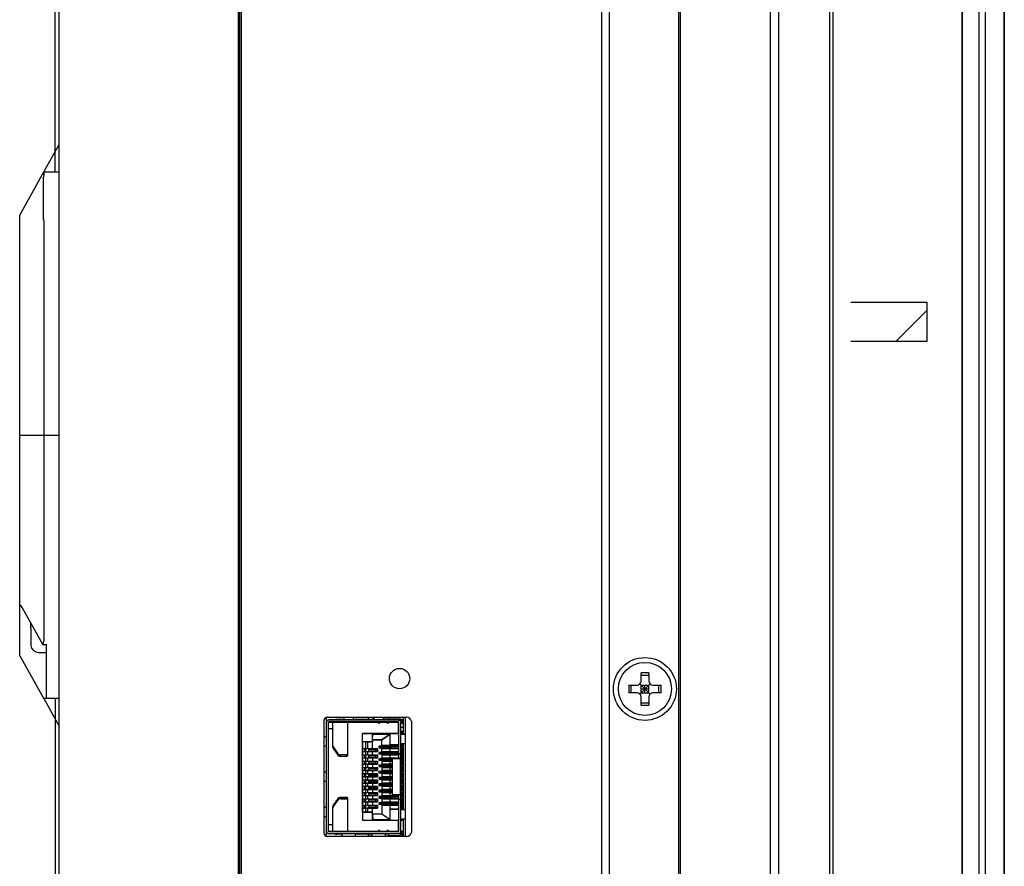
# Model space of a CAD drawing. Header units: millimetres. Extents: x 0 to 594, y 0 to 420.
# Tile 10 of 56: x 83 to 134, y 191 to 234. Entities that reach past the tile are written whole.
import ezdxf

# ---------------------------------------------------------------- set-up
doc = ezdxf.new("R2010")
doc.units = ezdxf.units.MM
doc.header["$LTSCALE"] = 32.67
doc.layers.add('00_COMPONENTS', color=7, linetype='CONTINUOUS')

msp = doc.modelspace()

# ---------------------------------------------------------------- linework, layer by layer
at = {"layer": '00_COMPONENTS', "color": 7}
for p, q in [((131.3863, 68.3104), (131.3863, 291.2088)), ((131.4011, 68.3104), (131.4011, 291.2088)), ((132.5673, 68.2704), (132.5673, 291.2488)), ((133.4958, 291.2088), (133.4958, 68.3104)), ((133.5282, 291.2088), (133.5282, 68.3104)), ((132.2542, 70.1104), (132.2542, 289.4088)), ((121.6259, 288.1708), (121.6259, 71.3484)), ((122.063, 71.3484), (122.063, 288.1708)), ((124.6599, 71.3484), (124.6599, 288.1708)), ((124.8289, 71.3484), (124.8289, 288.1708)), ((113.0527, 74.4284), (113.0527, 285.0908)), ((113.4527, 74.4284), (113.4527, 285.0908)), ((85.2527, 226.1476), (85.2527, 284.1708)), ((85.4527, 75.7476), (85.4527, 283.7716)), ((94.5727, 75.7476), (94.5727, 283.7716)), ((94.6527, 75.7484), (94.6527, 283.7708)), ((94.7327, 75.7484), (94.7327, 283.7708)), ((116.9727, 75.7884), (116.9727, 283.7308)), ((117.0527, 75.8684), (117.0527, 283.6508)), ((83.4527, 223.9476), (84.675, 226.1476)), ((84.6684, 223.7298), (84.6684, 225.8853)), ((84.675, 226.1476), (85.4527, 226.1476)), ((83.4527, 201.5476), (83.4527, 223.9476)), ((84.675, 223.0207), (84.675, 202.2761)), ((84.625, 202.0938), (83.572, 203.9894)), ((84.0127, 202.9476), (84.0127, 203.196)), ((84.0127, 202.9476), (84.0192, 202.9476)), ((84.0127, 202.5476), (84.0127, 202.1291)), ((84.0192, 202.5476), (84.0127, 202.5476)), ((84.0192, 202.0541), (84.0155, 202.0503)), ((84.8127, 202.0821), (84.6407, 202.0821)), ((84.8127, 199.3707), (84.8127, 202.1111)), ((84.675, 199.3476), (83.4527, 201.5476)), ((84.4127, 201.6976), (84.8127, 201.6976)), ((115.0527, 200.2396), (115.0527, 200.6583)), ((115.0527, 200.5483), (115.4527, 200.5483)), ((115.4527, 200.6583), (115.4527, 200.2396)), ((114.434, 200.0396), (114.8527, 200.0396)), ((114.544, 199.6396), (114.544, 200.0396)), ((114.9942, 199.581), (115.5113, 200.0981)), ((115.5113, 199.581), (114.9942, 200.0981)), ((115.0527, 199.6396), (115.0527, 200.0396)), ((115.0527, 200.0396), (115.4527, 200.0396)), ((115.0527, 199.8396), (115.4527, 199.8396)), ((115.2527, 199.6396), (115.2527, 200.0396)), ((115.4527, 199.6396), (115.4527, 200.0396)), ((115.6527, 200.0396), (116.0715, 200.0396)), ((115.9615, 199.6396), (115.9615, 200.0396)), ((85.4527, 199.3476), (84.675, 199.3476)), ((85.2527, 199.3476), (85.2527, 158.5716)), ((114.8527, 199.6396), (114.434, 199.6396)), ((115.0527, 199.6396), (115.4527, 199.6396)), ((115.0527, 199.0208), (115.0527, 199.4396)), ((115.4527, 199.4396), (115.4527, 199.0208)), ((116.0715, 199.6396), (115.6527, 199.6396)), ((115.0527, 199.1308), (115.4527, 199.1308)), ((99.1127, 198.398), (103.1166, 198.398)), ((99.9527, 198.2607), (99.9527, 198.398)), ((100.4327, 198.2607), (100.4327, 198.398)), ((101.1927, 198.2885), (101.1927, 198.3927)), ((101.4727, 198.3927), (101.1927, 198.3927)), ((101.4727, 198.3885), (101.1927, 198.3885)), ((101.4407, 198.2605), (101.4407, 198.3647)), ((101.4727, 198.3647), (101.4407, 198.3647)), ((101.4727, 198.3605), (101.4407, 198.3605)), ((101.4727, 198.2607), (101.4727, 198.398)), ((101.9527, 198.2607), (101.9527, 198.398)), ((102.7127, 198.3927), (101.9527, 198.3927)), ((102.7127, 198.3885), (101.9527, 198.3885)), ((102.7127, 198.3647), (101.9527, 198.3647)), ((102.7127, 198.3605), (101.9527, 198.3605)), ((102.2327, 198.2605), (102.2327, 198.3647)), ((102.7127, 198.3927), (102.7127, 198.3647)), ((102.9727, 197.5327), (102.9727, 198.398)), ((103.0527, 198.3833), (103.0527, 198.398)), ((98.9127, 198.198), (98.9127, 192.538)), ((99.1527, 192.5965), (99.1527, 198.1407)), ((99.3033, 197.8127), (99.1527, 197.8127)), ((99.3033, 197.8085), (99.1527, 197.8085)), ((102.9727, 198.2607), (99.1727, 198.2607)), ((102.9727, 198.2565), (99.1727, 198.2565)), ((102.7327, 198.1607), (99.1727, 198.1607)), ((99.1727, 198.1565), (102.7327, 198.1565)), ((99.3833, 196.8712), (99.3833, 198.1565)), ((99.9527, 198.2927), (99.5833, 198.2927)), ((99.9527, 198.2885), (99.5833, 198.2885)), ((100.1433, 196.4721), (100.1433, 198.1565)), ((101.4407, 198.2927), (100.4327, 198.2927)), ((101.4407, 198.2885), (100.4327, 198.2885)), ((101.4727, 198.2647), (101.4407, 198.2647)), ((101.9527, 198.2647), (102.2301, 198.2647)), ((102.7127, 198.2647), (102.2327, 198.2647)), ((102.7127, 197.5707), (102.7127, 198.1565)), ((102.7327, 198.079), (102.7127, 198.079)), ((102.7327, 198.2405), (102.7327, 198.2607)), ((102.8327, 198.2447), (102.7327, 198.2447)), ((102.8327, 198.2405), (102.7327, 198.2405)), ((102.7327, 196.2927), (102.7327, 198.1607)), ((102.8327, 192.4885), (102.8327, 198.2447)), ((102.8327, 198.1607), (102.9727, 198.1607)), ((102.8327, 198.1565), (102.9727, 198.1565)), ((102.9727, 198.079), (102.8327, 198.079)), ((102.9727, 197.8844), (102.8327, 197.8844)), ((102.8407, 198.2607), (102.8407, 198.1565)), ((102.8727, 198.2607), (102.8727, 198.1565)), ((103.3727, 198.198), (103.3727, 192.538)), ((99.0527, 197.4107), (98.9127, 197.4107)), ((99.0527, 197.4065), (98.9127, 197.4065)), ((100.8927, 194.2465), (100.8927, 197.5707)), ((100.8927, 197.5707), (102.7327, 197.5707)), ((102.7327, 197.5665), (100.8927, 197.5665)), ((101.3958, 197.2735), (101.3967, 197.5665)), ((101.3967, 197.2465), (101.3967, 197.5707)), ((101.3967, 197.2735), (101.4199, 197.5387)), ((101.3967, 197.2693), (101.4199, 197.5345)), ((101.4199, 197.5707), (101.4199, 197.5345)), ((101.4199, 197.5387), (102.2927, 197.5387)), ((102.2927, 197.5345), (101.4199, 197.5345)), ((102.2927, 197.5387), (101.8747, 197.2507)), ((101.8747, 197.2465), (102.2927, 197.5345)), ((102.2927, 196.9665), (102.2927, 197.5707)), ((102.8327, 197.6844), (102.9727, 197.6844)), ((102.8327, 197.6218), (102.9127, 197.6332)), ((102.9727, 197.5707), (102.8327, 197.5707)), ((102.9327, 197.5665), (102.8327, 197.5665)), ((103.0527, 197.5327), (102.8327, 197.5327)), ((103.0527, 197.5285), (102.8327, 197.5285)), ((102.9127, 197.571), (102.9127, 197.6332)), ((102.9727, 197.6332), (102.9127, 197.6332)), ((102.9327, 197.5327), (102.9327, 197.5707)), ((99.049, 196.9307), (98.9127, 196.9307)), ((99.0527, 196.9265), (98.9127, 196.9265)), ((99.4021, 196.8863), (99.6095, 196.5721)), ((99.4021, 196.8821), (99.6095, 196.5679)), ((99.4021, 196.8156), (99.6095, 196.5014)), ((99.4021, 196.8114), (99.6095, 196.4972)), ((100.8907, 197.1611), (100.8907, 196.8107)), ((100.8927, 197.1707), (101.3947, 197.1707)), ((101.0527, 197.1444), (100.8927, 197.1611)), ((101.0527, 197.1402), (100.8927, 197.1569)), ((100.8927, 196.8107), (101.6527, 196.8107)), ((100.8927, 196.8065), (101.6527, 196.8065)), ((100.9941, 196.6507), (100.9941, 196.8065)), ((101.0527, 193.5927), (101.0527, 197.1444)), ((101.0527, 197.1444), (101.1531, 197.1444)), ((101.1531, 197.1402), (101.0527, 197.1402)), ((101.1531, 197.1444), (101.3947, 197.1696)), ((101.1531, 197.1402), (101.3947, 197.1654)), ((101.1531, 196.8065), (101.1531, 197.1444)), ((101.3947, 197.1707), (101.3947, 197.2465)), ((101.3947, 197.1665), (101.3948, 197.1764)), ((101.3947, 196.8065), (101.3947, 197.1707)), ((101.395, 197.1978), (101.3957, 197.2464)), ((101.395, 197.1931), (101.3951, 197.1978)), ((101.3951, 197.1978), (101.3957, 197.2465)), ((101.3957, 197.2465), (101.3957, 197.2507)), ((101.3967, 197.2465), (101.3957, 197.2465)), ((101.8747, 197.2507), (101.3967, 197.2507)), ((101.3967, 197.2465), (101.8747, 197.2465)), ((101.6527, 196.8107), (101.6527, 196.6465)), ((101.7396, 196.9307), (102.7327, 196.9307)), ((101.7396, 196.8507), (102.3778, 196.8507)), ((101.7397, 196.8465), (101.7397, 196.9307)), ((102.3335, 196.9265), (101.7397, 196.9265)), ((102.3335, 196.8465), (101.7397, 196.8465)), ((101.8747, 196.9307), (101.8747, 197.2507)), ((101.8747, 196.9707), (102.7327, 196.9707)), ((102.7327, 196.9665), (101.8747, 196.9665)), ((101.8747, 196.6107), (101.8747, 196.8465)), ((101.8747, 196.8107), (102.7327, 196.8107)), ((102.7327, 196.8065), (101.8747, 196.8065)), ((102.1727, 196.9307), (102.1727, 196.9665)), ((102.1727, 196.8107), (102.1727, 196.8465)), ((102.2927, 197.0107), (102.7327, 197.0107)), ((102.2927, 197.0065), (102.7327, 197.0065)), ((102.2927, 196.6465), (102.2927, 196.8107)), ((102.3817, 196.9265), (102.3335, 196.9265)), ((102.3817, 196.8465), (102.3335, 196.8465)), ((102.3727, 196.9665), (102.3727, 196.9307)), ((102.3727, 196.8465), (102.3727, 196.8107)), ((102.3817, 196.8465), (102.3817, 196.9307)), ((102.7327, 196.9265), (102.3817, 196.9265)), ((102.3817, 196.8507), (102.7327, 196.8507)), ((102.3817, 196.8465), (102.7327, 196.8465)), ((102.5297, 196.9665), (102.5297, 196.9307)), ((102.5297, 196.8465), (102.5297, 196.9307)), ((102.5297, 196.8465), (102.5297, 196.8107)), ((102.5302, 196.9307), (102.5307, 196.9665)), ((102.5316, 196.8465), (102.5314, 196.8107)), ((102.5317, 196.8465), (102.5315, 196.8107)), ((102.5321, 196.9665), (102.532, 196.9307)), ((102.5322, 196.9665), (102.532, 196.9307)), ((102.6127, 196.9307), (102.6127, 196.9665)), ((102.6127, 196.9307), (102.6127, 196.9665)), ((102.6127, 196.8107), (102.6127, 196.8465)), ((103.0527, 197.0527), (102.8327, 197.0527)), ((103.0527, 197.0485), (102.8327, 197.0485)), ((102.8327, 197.0107), (102.9327, 197.0107)), ((102.8327, 197.0065), (102.9727, 197.0065)), ((102.8327, 196.8465), (102.9727, 196.8465)), ((102.9727, 196.8344), (102.8327, 196.8344)), ((102.8352, 196.9307), (102.8524, 196.9307)), ((102.8352, 196.8507), (102.8524, 196.8507)), ((102.8527, 196.8465), (102.8527, 196.9307)), ((102.8527, 196.9307), (102.9727, 196.9307)), ((102.9727, 196.9265), (102.8527, 196.9265)), ((102.8527, 196.8507), (102.9727, 196.8507)), ((102.9327, 197.0065), (102.9327, 197.0485)), ((102.9727, 193.6927), (102.9727, 197.0485)), ((100.0633, 196.4905), (99.7907, 196.4905)), ((100.0633, 196.4863), (99.7907, 196.4863)), ((99.7907, 196.4198), (100.0633, 196.4198)), ((99.7907, 196.4156), (100.0633, 196.4156)), ((100.8907, 196.6507), (100.8907, 196.4907)), ((100.8907, 196.3307), (100.8907, 196.1707)), ((100.8927, 196.6507), (101.6527, 196.6507)), ((101.6527, 196.6465), (100.8927, 196.6465)), ((100.8927, 196.4907), (101.6527, 196.4907)), ((100.8927, 196.4865), (101.6527, 196.4865)), ((100.8927, 196.3307), (101.6527, 196.3307)), ((101.6527, 196.3265), (100.8927, 196.3265)), ((100.9941, 196.3307), (100.9941, 196.4865)), ((101.1531, 196.4865), (101.1531, 196.6507)), ((101.1531, 196.1665), (101.1531, 196.3307)), ((101.2127, 196.6865), (101.2127, 196.7707)), ((101.2127, 196.7707), (101.6527, 196.7707)), ((101.5627, 196.7665), (101.2127, 196.7665)), ((101.2127, 196.6907), (101.6527, 196.6907)), ((101.2127, 196.6865), (101.6527, 196.6865)), ((101.2127, 196.3665), (101.2127, 196.4507)), ((101.2127, 196.4507), (101.6527, 196.4507)), ((101.5627, 196.4465), (101.2127, 196.4465)), ((101.2127, 196.3707), (101.6527, 196.3707)), ((101.2127, 196.3665), (101.6527, 196.3665)), ((101.3947, 196.4865), (101.3947, 196.6507)), ((101.3947, 196.3307), (101.3947, 196.1665)), ((101.5627, 196.6865), (101.5627, 196.7707)), ((101.5627, 196.3665), (101.5627, 196.4507)), ((101.6527, 196.7665), (101.5655, 196.7665)), ((101.6527, 196.4465), (101.5655, 196.4465)), ((101.6527, 196.4907), (101.6527, 196.3265)), ((101.7396, 196.6107), (102.7327, 196.6107)), ((101.7396, 196.5307), (102.3778, 196.5307)), ((101.7397, 196.5265), (101.7397, 196.6107)), ((102.3335, 196.6065), (101.7397, 196.6065)), ((102.3335, 196.5265), (101.7397, 196.5265)), ((101.8747, 196.6507), (102.7327, 196.6507)), ((102.7327, 196.6465), (101.8747, 196.6465)), ((101.8747, 196.5265), (101.8747, 196.2907)), ((101.8747, 196.4907), (102.7327, 196.4907)), ((102.7327, 196.4865), (101.8747, 196.4865)), ((101.8747, 196.3307), (102.7327, 196.3307)), ((102.7327, 196.3265), (101.8747, 196.3265)), ((102.1727, 196.6107), (102.1727, 196.6465)), ((102.1727, 196.4907), (102.1727, 196.5265)), ((102.1727, 196.2907), (102.1727, 196.3265)), ((102.2927, 196.3265), (102.2927, 196.4907)), ((102.3817, 196.6065), (102.3335, 196.6065)), ((102.3817, 196.5265), (102.3335, 196.5265)), ((102.3727, 196.6465), (102.3727, 196.6107)), ((102.3727, 196.5265), (102.3727, 196.4907)), ((102.3727, 196.3265), (102.3727, 196.2907)), ((102.3817, 196.6107), (102.3817, 196.5265)), ((102.7327, 196.6065), (102.3817, 196.6065)), ((102.3817, 196.5307), (102.7327, 196.5307)), ((102.3817, 196.5265), (102.7327, 196.5265)), ((102.5297, 196.6465), (102.5297, 196.6107)), ((102.5297, 196.5265), (102.5297, 196.6107)), ((102.5297, 196.5265), (102.5297, 196.4907)), ((102.5297, 196.3265), (102.5297, 196.2907)), ((102.5302, 196.6107), (102.5307, 196.6465)), ((102.5302, 196.2927), (102.5307, 196.3265)), ((102.5316, 196.5265), (102.5314, 196.4907)), ((102.5317, 196.5265), (102.5315, 196.4907)), ((102.5321, 196.6465), (102.532, 196.6107)), ((102.5322, 196.6465), (102.532, 196.6107)), ((102.5321, 196.3265), (102.532, 196.2927)), ((102.5322, 196.3265), (102.5321, 196.2927)), ((102.6127, 196.6107), (102.6127, 196.6465)), ((102.6127, 196.6107), (102.6127, 196.6465)), ((102.6127, 196.4907), (102.6127, 196.5265)), ((102.6127, 196.2927), (102.6127, 196.3265)), ((102.6127, 196.2907), (102.6127, 196.3265)), ((102.8327, 196.5327), (102.7327, 196.5327)), ((102.8327, 196.5285), (102.7327, 196.5285)), ((102.8327, 196.7707), (102.9727, 196.7707)), ((102.9727, 196.7665), (102.8327, 196.7665)), ((102.8327, 196.6907), (102.9727, 196.6907)), ((102.9727, 196.6865), (102.8327, 196.6865)), ((102.9727, 196.682), (102.8327, 196.682)), ((102.8327, 196.6107), (102.9727, 196.6107)), ((102.8327, 196.5265), (102.9727, 196.5265)), ((102.9727, 196.5118), (102.8327, 196.5118)), ((102.8327, 196.4507), (102.9727, 196.4507)), ((102.9727, 196.4465), (102.8327, 196.4465)), ((102.8327, 196.3707), (102.9727, 196.3707)), ((102.9727, 196.3665), (102.8327, 196.3665)), ((102.8352, 196.5307), (102.8524, 196.5307)), ((102.8527, 196.5265), (102.8527, 196.6107)), ((102.9727, 196.6065), (102.8527, 196.6065)), ((102.8527, 196.5307), (102.9727, 196.5307)), ((100.8907, 196.0107), (100.8907, 195.8507)), ((100.8927, 196.1707), (101.6527, 196.1707)), ((100.8927, 196.1665), (101.6527, 196.1665)), ((100.8927, 196.0107), (101.6527, 196.0107)), ((101.6527, 196.0065), (100.8927, 196.0065)), ((100.8927, 195.8507), (101.6527, 195.8507)), ((100.8927, 195.8465), (101.6527, 195.8465)), ((100.9941, 196.0107), (100.9941, 196.1665)), ((100.9941, 195.6907), (100.9941, 195.8465)), ((101.1531, 195.8465), (101.1531, 196.0107)), ((101.2127, 196.0465), (101.2127, 196.1307)), ((101.2127, 196.1307), (101.6527, 196.1307)), ((101.5627, 196.1265), (101.2127, 196.1265)), ((101.2127, 196.0507), (101.6527, 196.0507)), ((101.2127, 196.0465), (101.6527, 196.0465)), ((101.2127, 195.7265), (101.2127, 195.8107)), ((101.2127, 195.8107), (101.6527, 195.8107)), ((101.5627, 195.8065), (101.2127, 195.8065)), ((101.3947, 196.0107), (101.3947, 195.8465)), ((101.5627, 196.0465), (101.5627, 196.1307)), ((101.5627, 195.7265), (101.5627, 195.8107)), ((101.6527, 196.1265), (101.5655, 196.1265)), ((101.6527, 195.8065), (101.5655, 195.8065)), ((101.6527, 196.1707), (101.6527, 196.0065)), ((101.6527, 195.8507), (101.6527, 195.6865)), ((101.7396, 196.2907), (102.3798, 196.2907)), ((101.7396, 196.2107), (102.3778, 196.2107)), ((101.7396, 195.9707), (102.4001, 195.9707)), ((101.7396, 195.8907), (102.3778, 195.8907)), ((101.7397, 196.2065), (101.7397, 196.2907)), ((102.3335, 196.2865), (101.7397, 196.2865)), ((102.3335, 196.2065), (101.7397, 196.2065)), ((101.7397, 195.8865), (101.7397, 195.9707)), ((102.3335, 195.9665), (101.7397, 195.9665)), ((102.3335, 195.8865), (101.7397, 195.8865)), ((101.8747, 196.2065), (101.8747, 195.9707)), ((101.8747, 196.1707), (102.4001, 196.1707)), ((102.4001, 196.1665), (101.8747, 196.1665)), ((101.8747, 196.0107), (102.4001, 196.0107)), ((102.4001, 196.0065), (101.8747, 196.0065)), ((101.8747, 195.8865), (101.8747, 195.6507)), ((101.8747, 195.8507), (102.4001, 195.8507)), ((102.4001, 195.8465), (101.8747, 195.8465)), ((102.1727, 196.1707), (102.1727, 196.2065)), ((102.1727, 195.9707), (102.1727, 196.0065)), ((102.1727, 195.8507), (102.1727, 195.8865)), ((102.2927, 196.0065), (102.2927, 196.1707)), ((102.2927, 195.6865), (102.2927, 195.8507)), ((102.3817, 196.2865), (102.3335, 196.2865)), ((102.3817, 196.2065), (102.3335, 196.2065)), ((102.3817, 195.9665), (102.3335, 195.9665)), ((102.3817, 195.8865), (102.3335, 195.8865)), ((102.3727, 196.2065), (102.3727, 196.1707)), ((102.3727, 196.0065), (102.3727, 195.9707)), ((102.3727, 195.8865), (102.3727, 195.8507)), ((102.3817, 196.2907), (102.3817, 196.2065)), ((102.4001, 196.2907), (102.3817, 196.2907)), ((102.4001, 196.2865), (102.3817, 196.2865)), ((102.3817, 196.2107), (102.4001, 196.2107)), ((102.3817, 196.2065), (102.4001, 196.2065)), ((102.3817, 195.9707), (102.3817, 195.8865)), ((102.4001, 195.9665), (102.3817, 195.9665)), ((102.3817, 195.8907), (102.4001, 195.8907)), ((102.3817, 195.8865), (102.4001, 195.8865)), ((102.4001, 196.2927), (102.4001, 194.4485)), ((102.8327, 196.2927), (102.4001, 196.2927)), ((102.8327, 196.2885), (102.4001, 196.2885)), ((102.8001, 196.2927), (102.8001, 194.4485)), ((102.8327, 196.2107), (102.9727, 196.2107)), ((102.8327, 196.2065), (102.9727, 196.2065)), ((102.8327, 196.1307), (102.9727, 196.1307)), ((102.9727, 196.1265), (102.8327, 196.1265)), ((102.8327, 196.0507), (102.9727, 196.0507)), ((102.9727, 196.0465), (102.8327, 196.0465)), ((102.9727, 196.0216), (102.8327, 196.0216)), ((102.8327, 195.9707), (102.9727, 195.9707)), ((102.8327, 195.8907), (102.9727, 195.8907)), ((102.8327, 195.8865), (102.9727, 195.8865)), ((102.9727, 195.8844), (102.8327, 195.8844)), ((102.9727, 195.8184), (102.8327, 195.8184)), ((102.8327, 195.8107), (102.9727, 195.8107)), ((102.9727, 195.8065), (102.8327, 195.8065)), ((102.8352, 196.2907), (102.8486, 196.2907)), ((102.8527, 196.2065), (102.8527, 196.2907)), ((102.8527, 196.2907), (102.9727, 196.2907)), ((102.9727, 196.2865), (102.8527, 196.2865)), ((102.8527, 195.8865), (102.8527, 195.9707)), ((102.9727, 195.9665), (102.8527, 195.9665)), ((99.0527, 195.6107), (98.9127, 195.6107)), ((99.0527, 195.6065), (98.9127, 195.6065)), ((100.8907, 195.6907), (100.8907, 195.5307)), ((100.8907, 195.3707), (100.8907, 195.2107)), ((100.8927, 195.6907), (101.6527, 195.6907)), ((101.6527, 195.6865), (100.8927, 195.6865)), ((100.8927, 195.5307), (101.6527, 195.5307)), ((100.8927, 195.5265), (101.6527, 195.5265)), ((100.8927, 195.3707), (101.6527, 195.3707)), ((101.6527, 195.3665), (100.8927, 195.3665)), ((100.9941, 195.3707), (100.9941, 195.5265)), ((101.1531, 195.5265), (101.1531, 195.6907)), ((101.1531, 195.2065), (101.1531, 195.3707)), ((101.2127, 195.7307), (101.6527, 195.7307)), ((101.2127, 195.7265), (101.6527, 195.7265)), ((101.2127, 195.4065), (101.2127, 195.4907)), ((101.2127, 195.4907), (101.6527, 195.4907)), ((101.5627, 195.4865), (101.2127, 195.4865)), ((101.2127, 195.4107), (101.6527, 195.4107)), ((101.2127, 195.4065), (101.6527, 195.4065)), ((101.3947, 195.6907), (101.3947, 195.5265)), ((101.3947, 195.3707), (101.3947, 195.2065)), ((101.5627, 195.4065), (101.5627, 195.4907)), ((101.6527, 195.4865), (101.5655, 195.4865)), ((101.6527, 195.5307), (101.6527, 195.3665)), ((101.7396, 195.6507), (102.4001, 195.6507)), ((101.7396, 195.5707), (102.3778, 195.5707)), ((101.7396, 195.3307), (102.4001, 195.3307)), ((101.7397, 195.5665), (101.7397, 195.6507)), ((102.3335, 195.6465), (101.7397, 195.6465)), ((102.3335, 195.5665), (101.7397, 195.5665)), ((101.7397, 195.2465), (101.7397, 195.3307)), ((102.3335, 195.3265), (101.7397, 195.3265)), ((101.8747, 195.6907), (102.4001, 195.6907)), ((102.4001, 195.6865), (101.8747, 195.6865)), ((101.8747, 195.5665), (101.8747, 195.3307)), ((101.8747, 195.5307), (102.4001, 195.5307)), ((102.4001, 195.5265), (101.8747, 195.5265)), ((101.8747, 195.3707), (102.4001, 195.3707)), ((102.4001, 195.3665), (101.8747, 195.3665)), ((102.1727, 195.6507), (102.1727, 195.6865)), ((102.1727, 195.5307), (102.1727, 195.5665)), ((102.1727, 195.3307), (102.1727, 195.3665)), ((102.2927, 195.3665), (102.2927, 195.5307)), ((102.3817, 195.6465), (102.3335, 195.6465)), ((102.3817, 195.5665), (102.3335, 195.5665)), ((102.3817, 195.3265), (102.3335, 195.3265)), ((102.3727, 195.6865), (102.3727, 195.6507)), ((102.3727, 195.5665), (102.3727, 195.5307)), ((102.3727, 195.3665), (102.3727, 195.3307)), ((102.3817, 195.6507), (102.3817, 195.5665)), ((102.4001, 195.6465), (102.3817, 195.6465)), ((102.3817, 195.5707), (102.4001, 195.5707)), ((102.3817, 195.5665), (102.4001, 195.5665)), ((102.3817, 195.3307), (102.3817, 195.2465)), ((102.4001, 195.3265), (102.3817, 195.3265)), ((102.8327, 195.7307), (102.9727, 195.7307)), ((102.9727, 195.7265), (102.8327, 195.7265)), ((102.8327, 195.6507), (102.9727, 195.6507)), ((102.8327, 195.5707), (102.9727, 195.5707)), ((102.8327, 195.5665), (102.9727, 195.5665)), ((102.8327, 195.4907), (102.9727, 195.4907)), ((102.9727, 195.4865), (102.8327, 195.4865)), ((102.8327, 195.4107), (102.9727, 195.4107)), ((102.9727, 195.4065), (102.8327, 195.4065)), ((102.8327, 195.3307), (102.9727, 195.3307)), ((102.8527, 195.5665), (102.8527, 195.6507)), ((102.9727, 195.6465), (102.8527, 195.6465)), ((102.8527, 195.2465), (102.8527, 195.3307)), ((102.9727, 195.3265), (102.8527, 195.3265)), ((99.049, 195.1307), (98.9127, 195.1307)), ((99.0527, 195.1265), (98.9127, 195.1265)), ((100.8907, 195.0507), (100.8907, 194.8907)), ((100.8927, 195.2107), (101.6527, 195.2107)), ((100.8927, 195.2065), (101.6527, 195.2065)), ((100.8927, 195.0507), (101.6527, 195.0507)), ((101.6527, 195.0465), (100.8927, 195.0465)), ((100.8927, 194.8907), (101.6527, 194.8907)), ((100.8927, 194.8865), (101.6527, 194.8865)), ((100.9941, 195.0507), (100.9941, 195.2065)), ((100.9941, 194.7307), (100.9941, 194.8865)), ((101.1531, 194.8865), (101.1531, 195.0507)), ((101.2127, 195.0865), (101.2127, 195.1707)), ((101.2127, 195.1707), (101.6527, 195.1707)), ((101.5627, 195.1665), (101.2127, 195.1665)), ((101.2127, 195.0907), (101.6527, 195.0907)), ((101.2127, 195.0865), (101.6527, 195.0865)), ((101.2127, 194.7665), (101.2127, 194.8507)), ((101.2127, 194.8507), (101.6527, 194.8507)), ((101.5627, 194.8465), (101.2127, 194.8465)), ((101.3947, 195.0507), (101.3947, 194.8865)), ((101.5627, 195.0865), (101.5627, 195.1707)), ((101.5627, 194.7665), (101.5627, 194.8507)), ((101.6527, 195.1665), (101.5655, 195.1665)), ((101.6527, 194.8465), (101.5655, 194.8465)), ((101.6527, 195.2107), (101.6527, 195.0465)), ((101.6527, 194.8907), (101.6527, 194.7265)), ((101.7396, 195.2507), (102.3778, 195.2507)), ((101.7396, 195.0107), (102.4001, 195.0107)), ((101.7396, 194.9307), (102.3778, 194.9307)), ((102.3335, 195.2465), (101.7397, 195.2465)), ((101.7397, 194.9265), (101.7397, 195.0107)), ((102.3335, 195.0065), (101.7397, 195.0065)), ((102.3335, 194.9265), (101.7397, 194.9265)), ((101.8747, 195.2465), (101.8747, 195.0107)), ((101.8747, 195.2107), (102.4001, 195.2107)), ((102.4001, 195.2065), (101.8747, 195.2065)), ((101.8747, 195.0507), (102.4001, 195.0507)), ((102.4001, 195.0465), (101.8747, 195.0465)), ((101.8747, 194.9265), (101.8747, 194.6907)), ((101.8747, 194.8907), (102.4001, 194.8907)), ((102.4001, 194.8865), (101.8747, 194.8865)), ((102.1727, 195.2107), (102.1727, 195.2465)), ((102.1727, 195.0107), (102.1727, 195.0465)), ((102.1727, 194.8907), (102.1727, 194.9265)), ((102.2927, 195.0465), (102.2927, 195.2107)), ((102.2927, 194.7265), (102.2927, 194.8907)), ((102.3817, 195.2465), (102.3335, 195.2465)), ((102.3817, 195.0065), (102.3335, 195.0065)), ((102.3817, 194.9265), (102.3335, 194.9265)), ((102.3727, 195.2465), (102.3727, 195.2107)), ((102.3727, 195.0465), (102.3727, 195.0107)), ((102.3727, 194.9265), (102.3727, 194.8907)), ((102.3817, 195.2507), (102.4001, 195.2507)), ((102.3817, 195.2465), (102.4001, 195.2465)), ((102.3817, 195.0107), (102.3817, 194.9265)), ((102.4001, 195.0065), (102.3817, 195.0065)), ((102.3817, 194.9307), (102.4001, 194.9307)), ((102.3817, 194.9265), (102.4001, 194.9265)), ((102.8327, 195.2507), (102.9727, 195.2507)), ((102.8327, 195.2465), (102.9727, 195.2465)), ((102.8327, 195.1707), (102.9727, 195.1707)), ((102.9727, 195.1665), (102.8327, 195.1665)), ((102.8327, 195.0907), (102.9727, 195.0907)), ((102.9727, 195.0865), (102.8327, 195.0865)), ((102.8327, 195.0107), (102.9727, 195.0107)), ((102.8327, 194.9307), (102.8524, 194.9307)), ((102.8327, 194.9265), (102.9727, 194.9265)), ((102.8327, 194.8507), (102.9727, 194.8507)), ((102.9727, 194.8465), (102.8327, 194.8465)), ((102.8527, 194.9265), (102.8527, 195.0107)), ((102.9727, 195.0065), (102.8527, 195.0065)), ((102.8527, 194.9307), (102.9727, 194.9307)), ((100.0633, 194.3216), (99.7907, 194.3216)), ((100.8907, 194.7307), (100.8907, 194.6122)), ((100.8907, 194.4107), (100.8907, 194.2507)), ((100.8927, 194.7307), (101.6527, 194.7307)), ((101.6527, 194.7265), (100.8927, 194.7265)), ((100.8927, 194.5707), (101.6527, 194.5707)), ((100.8927, 194.5665), (101.6527, 194.5665)), ((100.8927, 194.4107), (101.6527, 194.4107)), ((101.6527, 194.4065), (100.8927, 194.4065)), ((100.9941, 194.4107), (100.9941, 194.5665)), ((101.1531, 194.5665), (101.1531, 194.7307)), ((101.1531, 194.2465), (101.1531, 194.4107)), ((101.2127, 194.7707), (101.6527, 194.7707)), ((101.2127, 194.7665), (101.6527, 194.7665)), ((101.2127, 194.4465), (101.2127, 194.5307)), ((101.2127, 194.5307), (101.6527, 194.5307)), ((101.5627, 194.5265), (101.2127, 194.5265)), ((101.2127, 194.4507), (101.6527, 194.4507)), ((101.2127, 194.4465), (101.6527, 194.4465)), ((101.3947, 194.7307), (101.3947, 194.5665)), ((101.3947, 194.4107), (101.3947, 194.2465)), ((101.5627, 194.4465), (101.5627, 194.5307)), ((101.6527, 194.5265), (101.5655, 194.5265)), ((101.6527, 194.5707), (101.6527, 194.4065)), ((101.7396, 194.6907), (102.4001, 194.6907)), ((101.7396, 194.6107), (102.3778, 194.6107)), ((101.7396, 194.3707), (102.7327, 194.3707)), ((101.7397, 194.6065), (101.7397, 194.6907)), ((102.3335, 194.6865), (101.7397, 194.6865)), ((102.3335, 194.6065), (101.7397, 194.6065)), ((101.7397, 194.2865), (101.7397, 194.3707)), ((102.3335, 194.3665), (101.7397, 194.3665)), ((101.8747, 194.7307), (102.4001, 194.7307)), ((102.4001, 194.7265), (101.8747, 194.7265)), ((101.8747, 194.6065), (101.8747, 194.3707)), ((101.8747, 194.5707), (102.4001, 194.5707)), ((102.4001, 194.5665), (101.8747, 194.5665)), ((101.8747, 194.4107), (102.7327, 194.4107)), ((102.7327, 194.4065), (101.8747, 194.4065)), ((102.1727, 194.6907), (102.1727, 194.7265)), ((102.1727, 194.5707), (102.1727, 194.6065)), ((102.1727, 194.3707), (102.1727, 194.4065)), ((102.2927, 194.4065), (102.2927, 194.5707)), ((102.3817, 194.6865), (102.3335, 194.6865)), ((102.3817, 194.6065), (102.3335, 194.6065)), ((102.3817, 194.3665), (102.3335, 194.3665)), ((102.3727, 194.7265), (102.3727, 194.6907)), ((102.3727, 194.6065), (102.3727, 194.5707)), ((102.3727, 194.4065), (102.3727, 194.3707)), ((102.3817, 194.6907), (102.3817, 194.6065)), ((102.4001, 194.6865), (102.3817, 194.6865)), ((102.3817, 194.6107), (102.4001, 194.6107)), ((102.3817, 194.6065), (102.4001, 194.6065)), ((102.3817, 194.3707), (102.3817, 194.2865)), ((102.7327, 194.3665), (102.3817, 194.3665)), ((102.8327, 194.4527), (102.4001, 194.4527)), ((102.8327, 194.4485), (102.4001, 194.4485)), ((102.5297, 194.4065), (102.5297, 194.3707)), ((102.5297, 194.2865), (102.5297, 194.3707)), ((102.5302, 194.3707), (102.5307, 194.4065)), ((102.5321, 194.4065), (102.532, 194.3707)), ((102.5322, 194.4065), (102.532, 194.3707)), ((102.6127, 194.3707), (102.6127, 194.4065)), ((102.6127, 194.3707), (102.6127, 194.4065)), ((102.7327, 192.5765), (102.7327, 194.4485)), ((102.8327, 194.7707), (102.9727, 194.7707)), ((102.9727, 194.7665), (102.8327, 194.7665)), ((102.8327, 194.6907), (102.9727, 194.6907)), ((102.8327, 194.6107), (102.9727, 194.6107)), ((102.8327, 194.6065), (102.9727, 194.6065)), ((102.8327, 194.5307), (102.9727, 194.5307)), ((102.9727, 194.5265), (102.8327, 194.5265)), ((102.8327, 194.4507), (102.9727, 194.4507)), ((102.9727, 194.4465), (102.8327, 194.4465)), ((102.9727, 194.3665), (102.8327, 194.3665)), ((102.8352, 194.3707), (102.8524, 194.3707)), ((102.8527, 194.6065), (102.8527, 194.6907)), ((102.9727, 194.6865), (102.8527, 194.6865)), ((102.8527, 194.2865), (102.8527, 194.3707)), ((102.8527, 194.3707), (102.9727, 194.3707)), ((99.0527, 193.8107), (98.9127, 193.8107)), ((99.0527, 193.8065), (98.9127, 193.8065)), ((99.3833, 192.5807), (99.3833, 193.8659)), ((99.6095, 194.2399), (99.4021, 193.9257)), ((99.6095, 194.1692), (99.4021, 193.855)), ((99.6095, 194.165), (99.4021, 193.8508)), ((99.7907, 194.2509), (100.0633, 194.2509)), ((100.0633, 194.2467), (99.7907, 194.2467)), ((100.1433, 192.5807), (100.1433, 194.265)), ((100.8907, 193.576), (100.8907, 194.0907)), ((100.8918, 193.9265), (100.8918, 193.7707)), ((100.8919, 193.9307), (100.8919, 193.9265)), ((100.8925, 193.9265), (100.8919, 193.9265)), ((100.8921, 194.1081), (100.8921, 194.0907)), ((100.8927, 194.2465), (100.8923, 194.152)), ((100.8925, 194.0501), (100.8924, 193.9307)), ((100.8926, 194.0907), (100.8925, 193.9265)), ((100.8925, 193.9307), (101.6527, 193.9307)), ((100.8926, 194.0907), (101.6527, 194.0907)), ((101.6527, 194.0865), (100.8926, 194.0865)), ((100.8926, 193.9265), (101.6527, 193.9265)), ((100.8927, 194.2507), (101.6527, 194.2507)), ((100.8927, 194.0907), (100.8927, 194.2465)), ((100.8927, 194.2465), (101.6527, 194.2465)), ((100.9941, 194.0907), (100.9941, 194.2465)), ((100.9941, 193.7707), (100.9941, 193.9265)), ((101.1531, 193.9265), (101.1531, 194.0907)), ((101.2127, 194.1265), (101.2127, 194.2107)), ((101.2127, 194.2107), (101.6527, 194.2107)), ((101.5627, 194.2065), (101.2127, 194.2065)), ((101.2127, 194.1307), (101.6527, 194.1307)), ((101.2127, 194.1265), (101.6527, 194.1265)), ((101.2127, 193.8065), (101.2127, 193.8907)), ((101.2127, 193.8907), (101.6527, 193.8907)), ((101.5627, 193.8865), (101.2127, 193.8865)), ((101.2127, 193.8107), (101.6527, 193.8107)), ((101.2127, 193.8065), (101.6527, 193.8065)), ((101.3947, 194.0907), (101.3947, 193.9265)), ((101.5627, 194.1265), (101.5627, 194.2107)), ((101.5627, 193.8065), (101.5627, 193.8907)), ((101.6527, 194.2065), (101.5655, 194.2065)), ((101.6527, 193.8865), (101.5655, 193.8865)), ((101.6527, 194.2507), (101.6527, 194.0865)), ((101.6527, 193.9307), (101.6527, 193.7665)), ((101.7396, 194.2907), (102.3778, 194.2907)), ((101.7396, 194.0507), (102.7327, 194.0507)), ((101.7396, 193.9707), (102.3778, 193.9707)), ((102.3335, 194.2865), (101.7397, 194.2865)), ((101.7397, 193.9665), (101.7397, 194.0507)), ((102.3335, 194.0465), (101.7397, 194.0465)), ((102.3335, 193.9665), (101.7397, 193.9665)), ((101.8747, 194.2865), (101.8747, 194.0507)), ((101.8747, 194.2507), (102.7327, 194.2507)), ((102.7327, 194.2465), (101.8747, 194.2465)), ((101.8747, 194.0907), (102.7327, 194.0907)), ((102.7327, 194.0865), (101.8747, 194.0865)), ((101.8747, 193.9665), (101.8747, 193.4907)), ((101.8747, 193.9307), (102.7327, 193.9307)), ((102.7327, 193.9265), (101.8747, 193.9265)), ((102.1727, 194.2507), (102.1727, 194.2865)), ((102.1727, 194.0507), (102.1727, 194.0865)), ((102.1727, 193.9307), (102.1727, 193.9665)), ((102.2927, 194.0865), (102.2927, 194.2507)), ((102.2927, 193.1665), (102.2927, 193.9307)), ((102.3817, 194.2865), (102.3335, 194.2865)), ((102.3817, 194.0465), (102.3335, 194.0465)), ((102.3817, 193.9665), (102.3335, 193.9665)), ((102.3727, 194.2865), (102.3727, 194.2507)), ((102.3727, 194.0865), (102.3727, 194.0507)), ((102.3727, 193.9665), (102.3727, 193.9307)), ((102.3817, 194.2907), (102.7327, 194.2907)), ((102.3817, 194.2865), (102.7327, 194.2865)), ((102.3817, 194.0507), (102.3817, 193.9665)), ((102.7327, 194.0465), (102.3817, 194.0465)), ((102.3817, 193.9707), (102.7327, 193.9707)), ((102.3817, 193.9665), (102.7327, 193.9665)), ((102.5297, 194.2865), (102.5297, 194.2507)), ((102.5297, 194.0865), (102.5297, 194.0507)), ((102.5297, 193.9665), (102.5297, 194.0507)), ((102.5297, 193.9665), (102.5297, 193.9307)), ((102.5302, 194.0507), (102.5307, 194.0865)), ((102.5316, 194.2865), (102.5314, 194.2507)), ((102.5316, 193.9665), (102.5314, 193.9307)), ((102.5317, 194.2865), (102.5315, 194.2507)), ((102.5317, 193.9665), (102.5315, 193.9307)), ((102.5321, 194.0865), (102.532, 194.0507)), ((102.5322, 194.0865), (102.532, 194.0507)), ((102.6127, 194.2507), (102.6127, 194.2865)), ((102.6127, 194.0507), (102.6127, 194.0865)), ((102.6127, 194.0507), (102.6127, 194.0865)), ((102.6127, 193.9307), (102.6127, 193.9665)), ((102.8327, 194.2127), (102.7327, 194.2127)), ((102.8327, 194.2085), (102.7327, 194.2085)), ((102.8327, 194.2907), (102.9727, 194.2907)), ((102.8327, 194.2865), (102.9727, 194.2865)), ((102.8327, 194.2107), (102.9727, 194.2107)), ((102.9727, 194.2065), (102.8327, 194.2065)), ((102.8327, 194.1307), (102.9727, 194.1307)), ((102.9727, 194.1265), (102.8327, 194.1265)), ((102.8327, 194.0507), (102.9727, 194.0507)), ((102.8327, 193.9707), (102.9727, 193.9707)), ((102.8327, 193.9665), (102.9727, 193.9665)), ((102.8327, 193.8907), (102.9727, 193.8907)), ((102.9727, 193.8865), (102.8327, 193.8865)), ((102.8327, 193.8107), (102.9727, 193.8107)), ((102.9727, 193.8065), (102.8327, 193.8065)), ((102.8527, 193.9665), (102.8527, 194.0507)), ((102.9727, 194.0465), (102.8527, 194.0465)), ((99.049, 193.3307), (98.9127, 193.3307)), ((99.0527, 193.3265), (98.9127, 193.3265)), ((100.8927, 193.5665), (100.8925, 193.7707)), ((100.8925, 193.7707), (100.8925, 193.7665)), ((100.8925, 193.7707), (101.6527, 193.7707)), ((100.8925, 193.7665), (100.8925, 193.7079)), ((100.8925, 193.6999), (100.8927, 193.5842)), ((100.8927, 193.5665), (100.8925, 193.1707)), ((101.6527, 193.7665), (100.8926, 193.7665)), ((100.8926, 193.5665), (100.8926, 193.1665)), ((100.8927, 193.5802), (101.0527, 193.5969)), ((101.0527, 193.5927), (100.8927, 193.576)), ((100.8927, 193.5842), (100.8927, 193.5802)), ((100.8927, 193.5665), (101.3947, 193.5665)), ((101.0527, 193.5969), (101.1531, 193.5969)), ((101.0527, 193.5927), (101.1531, 193.5927)), ((101.1531, 193.5927), (101.1531, 193.7707)), ((101.1531, 193.5969), (101.3947, 193.5717)), ((101.3947, 193.5675), (101.1531, 193.5927)), ((101.3947, 193.5665), (101.3947, 193.7707)), ((101.3957, 193.4907), (101.3947, 193.5665)), ((101.3947, 193.4907), (101.3947, 193.5665)), ((101.3957, 193.4907), (101.8747, 193.4907)), ((101.3967, 193.1707), (101.3958, 193.4509)), ((101.3967, 193.1707), (101.3967, 193.4907)), ((101.3967, 193.4678), (101.4199, 193.2027)), ((101.8747, 193.4907), (102.2927, 193.2027)), ((102.2927, 193.7307), (102.7327, 193.7307)), ((102.7327, 193.7265), (102.2927, 193.7265)), ((102.9327, 193.7307), (102.8327, 193.7307)), ((102.9327, 193.7265), (102.8327, 193.7265)), ((103.0527, 193.6927), (102.8327, 193.6927)), ((103.0527, 193.6885), (102.8327, 193.6885)), ((102.9327, 193.6927), (102.9327, 193.7307)), ((99.3033, 192.9287), (99.1527, 192.9287)), ((99.3033, 192.9245), (99.1527, 192.9245)), ((100.8907, 193.1707), (100.8907, 193.1665)), ((100.8926, 193.1665), (100.8918, 193.1665)), ((100.8925, 193.1707), (102.7327, 193.1707)), ((100.8926, 193.1665), (102.7327, 193.1665)), ((101.3967, 193.1665), (101.3967, 193.1707)), ((101.4199, 193.1665), (101.4199, 193.2027)), ((101.4199, 193.2027), (102.2927, 193.2027)), ((101.4199, 193.1985), (102.2927, 193.1985)), ((102.7127, 192.5807), (102.7127, 193.1665)), ((103.0527, 193.2127), (102.8327, 193.2127)), ((103.0527, 193.2085), (102.8327, 193.2085)), ((102.8327, 193.1707), (102.9327, 193.1707)), ((102.9327, 193.1665), (102.8327, 193.1665)), ((102.9327, 193.1665), (102.9327, 193.2085)), ((102.9727, 192.338), (102.9727, 193.2085)), ((103.1166, 192.338), (99.1127, 192.338)), ((102.7327, 192.5807), (99.1727, 192.5807)), ((102.7327, 192.5765), (99.1727, 192.5765)), ((99.1727, 192.4807), (102.9727, 192.4807)), ((99.1727, 192.4765), (102.9727, 192.4765)), ((99.8527, 192.4487), (99.5833, 192.4487)), ((99.8527, 192.4445), (99.5833, 192.4445)), ((99.8527, 192.473), (99.8527, 192.4765)), ((99.8527, 192.4729), (99.8527, 192.473)), ((99.8527, 192.4725), (99.8527, 192.4392)), ((100.5327, 192.4725), (99.8527, 192.4725)), ((99.8527, 192.338), (99.8527, 192.4392)), ((100.5327, 192.473), (100.5327, 192.4765)), ((100.5327, 192.4729), (100.5327, 192.473)), ((100.5327, 192.4392), (100.5327, 192.4725)), ((101.3727, 192.4487), (100.5327, 192.4487)), ((101.3727, 192.4445), (100.5327, 192.4445)), ((100.5327, 192.338), (100.5327, 192.4392)), ((101.1927, 192.3445), (101.1927, 192.4487)), ((101.3727, 192.3487), (101.1927, 192.3487)), ((101.3727, 192.3445), (101.1927, 192.3445)), ((101.3727, 192.473), (101.3727, 192.4765)), ((101.3727, 192.4729), (101.3727, 192.473)), ((101.3727, 192.4725), (101.3727, 192.4392)), ((102.0527, 192.4725), (101.3727, 192.4725)), ((101.3727, 192.338), (101.3727, 192.4392)), ((102.0527, 192.473), (102.0527, 192.4765)), ((102.0527, 192.4729), (102.0527, 192.473)), ((102.7127, 192.4727), (102.0527, 192.4727)), ((102.0527, 192.4392), (102.0527, 192.4725)), ((102.7127, 192.4685), (102.0527, 192.4685)), ((102.0527, 192.338), (102.0527, 192.4392)), ((102.0527, 192.3727), (102.2301, 192.3727)), ((102.0527, 192.3685), (102.7127, 192.3685)), ((102.0527, 192.3487), (102.7127, 192.3487)), ((102.0527, 192.3445), (102.7127, 192.3445)), ((102.2202, 192.4753), (102.1519, 192.4755)), ((102.2192, 192.4746), (102.2202, 192.4753)), ((102.2204, 192.4753), (102.2288, 192.4765)), ((102.2327, 192.3685), (102.2327, 192.4727)), ((102.7127, 192.3727), (102.2327, 192.3727)), ((102.3327, 192.4727), (102.3327, 192.4765)), ((102.7127, 192.4727), (102.7127, 192.4765)), ((102.7127, 192.3685), (102.7127, 192.3445)), ((102.7327, 192.4765), (102.7327, 192.4927)), ((102.8327, 192.4927), (102.7327, 192.4927)), ((102.7327, 192.4885), (102.8327, 192.4885)), ((102.9727, 192.5807), (102.8327, 192.5807)), ((102.9727, 192.5765), (102.8327, 192.5765)), ((102.8407, 192.5807), (102.8407, 192.4765)), ((102.8727, 192.5807), (102.8727, 192.4765)), ((103.0527, 192.338), (103.0527, 192.3526))]:
    msp.add_line(p, q, dxfattribs=at)
at = {"layer": '00_COMPONENTS', "color": 4}
for p, q in [((84.675, 226.1476), (85.4527, 227.5476)), ((125.7291, 219.5256), (129.5859, 219.5256)), ((129.5859, 219.5256), (129.5859, 217.5256)), ((128.0146, 217.5256), (129.5859, 219.0968)), ((129.5859, 217.5256), (125.7291, 217.5256)), ((83.4527, 212.7476), (85.4527, 212.7476)), ((84.675, 199.3476), (85.4527, 197.9476)), ((99.0527, 192.4032), (99.0527, 198.3565)), ((103.0527, 198.3833), (103.0527, 192.3526)), ((103.0527, 192.3407), (99.08, 192.3407))]:
    msp.add_line(p, q, dxfattribs=at)
at = {"layer": '00_COMPONENTS', "color": 7}
for centre, radius in [((115.2527, 199.8396), 1.6), ((102.7727, 200.368), 0.52), ((115.2527, 199.8396), 1.35)]:
    msp.add_circle(centre, radius, dxfattribs=at)
for centre, radius, start, end in [((87.2396, 202.8093), 3.2233, 177.54097, 177.94553), ((84.4483, 202.129), 0.4355, 179.98345, 189.90473), ((84.4127, 202.0976), 0.4, 186.77739, 270), ((115.2413, 169.3081), 31.3508, 89.97917, 90.34468), ((115.2641, 169.3081), 31.3508, 89.65532, 90.02083), ((145.7844, 199.8396), 31.3511, 179.63449, 180.36551), ((114.8527, 200.2396), 0.2, 270, 360), ((115.6527, 200.2396), 0.2, 180, 270), ((84.721, 199.8396), 31.3511, 359.63449, 0.36551), ((114.8527, 199.4396), 0.2, 0, 90), ((115.6527, 199.4396), 0.2, 90, 180), ((115.2413, 230.3711), 31.3508, 269.65532, 270.02083), ((115.2641, 230.3711), 31.3508, 269.97917, 270.34468), ((99.1127, 198.198), 0.2, 90, 180), ((102.7127, 198.2447), 0.12, 7.68413, 90), ((102.7127, 198.2405), 0.12, 10.01009, 90), ((99.1727, 198.1407), 0.12, 90, 180), ((99.1727, 198.1365), 0.12, 90, 180), ((99.1727, 198.1407), 0.02, 90, 180), ((99.1727, 198.1365), 0.02, 90, 180), ((99.3033, 197.8885), 0.08, 270, 360), ((99.3033, 197.8927), 0.08, 270, 356.96511), ((99.5833, 198.0927), 0.2, 90, 122.73962), ((99.5833, 198.0885), 0.2, 90, 120.55368), ((101.7227, 198.1565), 0.06, 180, 336.42183), ((101.7227, 198.1607), 0.06, 184.0706, 336.42182), ((101.8144, 198.1207), 0.04, 116.11383, 156.42182), ((101.8144, 198.1165), 0.04, 90, 156.42181), ((102.0711, 198.1165), 0.04, 23.57817, 87.63261), ((102.0711, 198.1207), 0.04, 23.57818, 63.88734), ((102.1627, 198.1565), 0.06, 203.57819, 360), ((102.1627, 198.1607), 0.06, 203.57818, 355.92769), ((102.7127, 198.2447), 0.02, 53.1301, 90), ((99.4834, 196.9461), 0.1, 180.00334, 183.93243), ((99.4834, 196.8754), 0.1, 180.00334, 183.93243), ((99.4861, 196.9464), 0.1027, 183.99107, 195.55115), ((99.4861, 196.8757), 0.1027, 183.99107, 195.55115), ((99.492, 196.8774), 0.1089, 195.56308, 203.02861), ((99.5076, 196.881), 0.1264, 211.80974, 213.4262), ((102.5436, 197.1706), 1.1489, 179.71135, 179.99635), ((103.2065, 197.1657), 1.8118, 178.98456, 179.66343), ((103.9962, 197.1555), 2.6015, 179.36805, 179.54117), ((103.3836, 197.1623), 1.9888, 179.11311, 179.36921), ((100.2696, 197.2507), 1.1261, 359.78351, 359.99801), ((99.7164, 196.5719), 0.1281, 213.42681, 214.91901), ((99.7907, 196.6976), 0.2821, 265.39575, 270.00245), ((99.7907, 196.7012), 0.2814, 266.15942, 269.99641), ((100.0633, 196.5315), 0.1118, 269.99532, 280.55071), ((100.0634, 196.5273), 0.1117, 269.97426, 279.71662), ((100.0642, 196.522), 0.1064, 279.74738, 283.76471), ((100.1037, 196.5471), 0.0397, 353.93769, 359.98323), ((100.1037, 196.4763), 0.0397, 353.93769, 359.98323), ((99.7907, 194.0401), 0.2814, 90.00362, 93.84735), ((100.0633, 194.2098), 0.1118, 79.4865, 90.00475), ((99.4847, 193.8658), 0.1013, 168.30493, 179.95253), ((99.4847, 193.7951), 0.1013, 168.30493, 179.95253), ((99.4833, 193.791), 0.1, 177.59066, 179.99916), ((99.4875, 193.8653), 0.1043, 164.47783, 168.3136), ((99.5064, 193.8569), 0.1249, 146.56528, 149.95342), ((99.5064, 193.7862), 0.1249, 146.56528, 149.95342), ((113.9681, 194.0714), 13.0761, 179.64695, 179.83915), ((112.8327, 194.0736), 11.9407, 179.62395, 179.83443), ((79.0721, 194.2995), 21.8207, 359.61254, 359.8607), ((99.3033, 192.8487), 0.08, 14.78166, 90), ((99.3033, 192.8445), 0.08, 2.74786, 90), ((99.1127, 192.538), 0.2, 180, 270), ((99.1727, 192.6007), 0.12, 180, 270), ((99.1727, 192.5965), 0.12, 180, 270), ((99.1727, 192.6007), 0.02, 180, 270), ((99.1727, 192.5965), 0.02, 180, 270), ((99.5833, 192.6445), 0.2, 237.15278, 270), ((99.5833, 192.6487), 0.2, 239.504, 270), ((101.7227, 192.5807), 0.06, 23.57818, 180), ((101.7227, 192.5765), 0.06, 23.57817, 175.97939), ((101.8144, 192.6207), 0.04, 203.57818, 255.42565), ((101.8144, 192.6165), 0.04, 203.57819, 243.53481), ((102.3086, 233.0868), 40.6116, 269.63905, 269.77891), ((102.0711, 192.6207), 0.04, 284.64669, 336.42182), ((102.0711, 192.6165), 0.04, 301.62825, 336.42183), ((102.1627, 192.5807), 0.06, 0, 156.42182), ((102.1627, 192.5765), 0.06, 4.02073, 156.42182), ((102.5527, 191.77), 0.71, 125.98404, 126.77351), ((102.7127, 192.4927), 0.12, 270, 352.54362), ((102.7127, 192.4885), 0.12, 270, 354.25927), ((102.7127, 192.4927), 0.02, 270, 305.86773), ((102.7127, 192.4885), 0.02, 270, 323.1301), ((102.5527, 191.77), 0.71, 53.70926, 68.19108)]:
    msp.add_arc(centre, radius, start, end, dxfattribs=at)
for centre, major_axis, ratio, start_param, end_param in [((86.8172, 225.8853), (2.1488, 0), 0.6581452, 3.0803991, 3.1415927), ((86.8172, 223.7298), (2.1488, 0), 0.6581452, -3.1415927, -3.0803991), ((86.9629, 223.992), (1.4758, 2.6564), 0.6581452, 2.1981414, 2.2718686), ((83.1006, 203.1408), (0, 1.2), 0.5555556, -0.7853982, -0.5565554), ((84.6407, 202.1221), (0, 0.04), 0.5555556, 2.3561945, 4.4338838), ((84.3416, 202.2761), (0, 0.6), 0.5555556, -1.8493015, -1.5707963), ((103.1166, 198.198), (0.2561, 0), 0.7808688, 0, 1.5707963), ((103.1166, 192.538), (0.2561, 0), 0.7808688, -1.5707963, 0)]:
    msp.add_ellipse(centre, major_axis=major_axis, ratio=ratio, start_param=start_param, end_param=end_param, dxfattribs=at)
for points, knots in [([(84.6812, 226.1476), (84.6818, 226.1476), (84.6832, 226.1468), (84.6842, 226.1443), (84.6849, 226.1406), (84.6853, 226.1356), (84.6854, 226.1291), (84.685, 226.1177), (84.6833, 226.0899), (84.6788, 226.04), (84.6747, 225.9967), (84.6724, 225.9718)], [0, 0, 0, 0, 0.0098898, 0.0237769, 0.0445554, 0.073013, 0.1093605, 0.1536162, 0.2655235, 0.578704, 1, 1, 1, 1]), ([(84.6724, 223.6433), (84.6752, 223.6131), (84.68, 223.5482), (84.6864, 223.4068), (84.6859, 223.2955), (84.6812, 223.219)], [0, 0, 0, 0, 0.2145207, 0.4590301, 1, 1, 1, 1]), ([(99.6095, 196.5721), (99.6122, 196.568), (99.6244, 196.5516), (99.6402, 196.5379), (99.6532, 196.5292)], [0, 0, 0, 0, 0.2379998, 1, 1, 1, 1]), ([(99.6095, 196.5679), (99.6269, 196.5415), (99.6697, 196.5103), (99.735, 196.49), (99.772, 196.4863), (99.7907, 196.4863)], [0, 0, 0, 0, 0.4621886, 0.7257893, 1, 1, 1, 1]), ([(99.6095, 196.4972), (99.625, 196.4736), (99.6618, 196.4447), (99.7189, 196.4234), (99.7514, 196.4178), (99.7681, 196.4165)], [0, 0, 0, 0, 0.4633214, 0.7255305, 1, 1, 1, 1]), ([(99.6285, 196.4785), (99.6371, 196.4701), (99.6786, 196.4378), (99.7318, 196.4231), (99.7719, 196.4204)], [0, 0, 0, 0, 0.2309221, 1, 1, 1, 1]), ([(99.6532, 196.5292), (99.6626, 196.5229), (99.7049, 196.4998), (99.754, 196.4905), (99.7907, 196.4905)], [0, 0, 0, 0, 0.2365272, 1, 1, 1, 1]), ([(100.0633, 196.4863), (100.0736, 196.4863), (100.0936, 196.489), (100.1198, 196.5008), (100.1385, 196.5192), (100.1433, 196.5353), (100.1433, 196.5428)], [0, 0, 0, 0, 0.28797, 0.5553439, 0.7905328, 1, 1, 1, 1]), ([(100.0838, 196.4217), (100.0889, 196.4226), (100.107, 196.4273), (100.1243, 196.4377), (100.1329, 196.4484)], [0, 0, 0, 0, 0.2726246, 1, 1, 1, 1]), ([(100.0895, 196.4187), (100.0971, 196.4205), (100.1112, 196.4257), (100.1287, 196.438), (100.1405, 196.4539), (100.1433, 196.4662), (100.1433, 196.4721)], [0, 0, 0, 0, 0.2862175, 0.5478959, 0.7829306, 1, 1, 1, 1]), ([(100.0935, 196.4946), (100.1061, 196.4983), (100.1287, 196.5092), (100.142, 196.532), (100.1431, 196.5429)], [0, 0, 0, 0, 0.5460568, 1, 1, 1, 1]), ([(100.1329, 196.4484), (100.1343, 196.4502), (100.1394, 196.4573), (100.1424, 196.4658), (100.1431, 196.4722)], [0, 0, 0, 0, 0.2627744, 1, 1, 1, 1]), ([(99.7718, 194.3209), (99.7578, 194.32), (99.7063, 194.3127), (99.6556, 194.2895), (99.6284, 194.2628)], [0, 0, 0, 0, 0.2692535, 1, 1, 1, 1]), ([(100.1374, 194.2863), (100.135, 194.2905), (100.1215, 194.3075), (100.1001, 194.3166), (100.0837, 194.3197)], [0, 0, 0, 0, 0.2254071, 1, 1, 1, 1]), ([(99.3881, 193.8216), (99.3874, 193.8195), (99.385, 193.8109), (99.3837, 193.8019), (99.3834, 193.7952)], [0, 0, 0, 0, 0.2526311, 1, 1, 1, 1]), ([(99.4021, 193.8508), (99.4006, 193.8485), (99.3949, 193.8393), (99.3905, 193.8293), (99.3881, 193.8216)], [0, 0, 0, 0, 0.2561217, 1, 1, 1, 1]), ([(99.7907, 194.2467), (99.772, 194.2467), (99.735, 194.243), (99.6697, 194.2227), (99.6269, 194.1914), (99.6095, 194.165)], [0, 0, 0, 0, 0.2742107, 0.5378114, 1, 1, 1, 1]), ([(99.6531, 194.212), (99.6486, 194.2091), (99.6321, 194.197), (99.6178, 194.1818), (99.6095, 194.1692)], [0, 0, 0, 0, 0.2631603, 1, 1, 1, 1]), ([(99.7907, 194.2509), (99.7781, 194.2509), (99.7302, 194.2477), (99.6825, 194.2318), (99.6531, 194.212)], [0, 0, 0, 0, 0.2622079, 1, 1, 1, 1]), ([(100.1285, 194.2229), (100.1247, 194.2267), (100.1059, 194.241), (100.0814, 194.2467), (100.0633, 194.2467)], [0, 0, 0, 0, 0.2300508, 1, 1, 1, 1]), ([(100.1407, 194.2088), (100.139, 194.2131), (100.1287, 194.2313), (100.1088, 194.2423), (100.0934, 194.2467)], [0, 0, 0, 0, 0.2250166, 1, 1, 1, 1]), ([(100.1361, 194.2136), (100.1356, 194.2144), (100.1333, 194.2177), (100.1306, 194.2208), (100.1285, 194.2229)], [0, 0, 0, 0, 0.2441062, 1, 1, 1, 1]), ([(100.1433, 194.1901), (100.1433, 194.1921), (100.1427, 194.2004), (100.1395, 194.2084), (100.1361, 194.2136)], [0, 0, 0, 0, 0.2446458, 1, 1, 1, 1])]:
    msp.add_open_spline(points, degree=3, knots=knots, dxfattribs=at)
for points in [[(84.0183, 202.9248), (84.0162, 202.8658), (84.0155, 202.8067), (84.0155, 202.7476)], [(84.0155, 202.7476), (84.0155, 202.6809), (84.0164, 202.6142), (84.0192, 202.5476)], [(99.3871, 196.9189), (99.3903, 196.9073), (99.3955, 196.8963), (99.4021, 196.8863)], [(99.3918, 196.8348), (99.3946, 196.8281), (99.3981, 196.8217), (99.4021, 196.8156)], [(99.6113, 196.4986), (99.6164, 196.4914), (99.6222, 196.4847), (99.6285, 196.4785)], [(100.0633, 196.4905), (100.0735, 196.4905), (100.0837, 196.4918), (100.0935, 196.4946)], [(99.3982, 193.8487), (99.3923, 193.8385), (99.3878, 193.8272), (99.3854, 193.8157)], [(99.3982, 193.9195), (99.3935, 193.9112), (99.3896, 193.9023), (99.3871, 193.8932)], [(99.6284, 194.2628), (99.6214, 194.2559), (99.6149, 194.2482), (99.6095, 194.2399)], [(100.0934, 194.2467), (100.0837, 194.2495), (100.0734, 194.2509), (100.0633, 194.2509)], [(100.1433, 194.265), (100.1433, 194.2724), (100.1411, 194.2799), (100.1374, 194.2863)], [(100.1433, 194.1943), (100.1433, 194.1992), (100.1424, 194.2042), (100.1407, 194.2088)]]:
    msp.add_open_spline(points, degree=3, dxfattribs=at)

doc.saveas('drawing.dxf')
